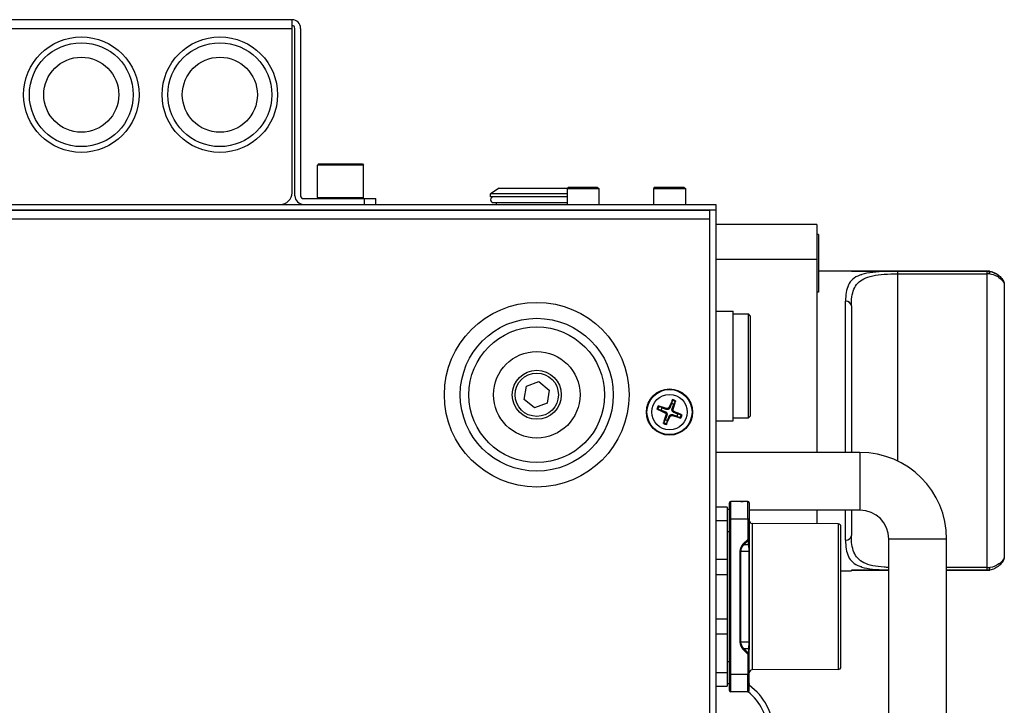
# Model space of a CAD drawing. Header units: millimetres. Extents: x 0 to 2376, y 0 to 1680.
# Tile 8 of 56: x 798 to 969, y 365 to 484. Entities that reach past the tile are written whole.
import ezdxf

# ---------------------------------------------------------------- set-up
doc = ezdxf.new("R2010")
doc.units = ezdxf.units.MM
doc.header["$LTSCALE"] = 0.2

# ---------------------------------------------------------------- blocks, each defined once
blk = doc.blocks.new('A$Cc0463c45')
for p, q in [((60.5, 13), (-218.5, 13)), ((60.5, -17), (60.5, 13)), ((-218.5, 11.5), (60.5, 11.5)), ((61, -17.5), (61, 11.5)), ((62, 11.5), (62, -17.5)), ((65.1, -12), (64.9, -12.2)), ((72.9, -12.2), (64.9, -12.2)), ((64.9, -17.8), (64.9, -12.2)), ((65.1, -12), (72.7, -12)), ((72.7, -12), (72.9, -12.2)), ((72.9, -17.8), (72.9, -12.2)), ((96.4, -16.2), (94.9, -17.2)), ((96.4, -16.2), (108.22, -16.2)), ((108.42, -16), (108.15, -16.28)), ((108.15, -16.28), (113.65, -16.28)), ((108.15, -16.28), (108.15, -19)), ((108.42, -16), (113.38, -16)), ((113.38, -16), (113.65, -16.28)), ((113.65, -16.28), (113.65, -19)), ((123.42, -16), (123.15, -16.28)), ((123.15, -16.28), (128.65, -16.28)), ((123.15, -16.28), (123.15, -19)), ((123.42, -16), (128.38, -16)), ((128.38, -16), (128.65, -16.28)), ((128.65, -16.28), (128.65, -19)), ((62.5, -18), (75, -18)), ((64.9, -17.8), (72.9, -17.8)), ((65.1, -18), (64.9, -17.8)), ((72.7, -18), (72.9, -17.8)), ((73, -18), (73, -19)), ((75, -19), (75, -18)), ((108.15, -17.2), (94.9, -17.2)), ((94.9, -17.7), (94.9, -17.2)), ((108.15, -17.7), (94.9, -17.7)), ((95.4, -18.7), (108.15, -18.7)), ((95.9, -19), (95.9, -18.7)), ((-266.1, -19), (133.9, -19)), ((133.9, -20), (-266.1, -20)), ((132.9, -20.09), (-265.1, -20.09)), ((132.9, -217.5), (132.9, -20)), ((133.9, -19), (133.9, -217.5)), ((-265.1, -21.5), (132.9, -21.5)), ((151.4, -22.5), (133.9, -22.5)), ((151.4, -22.5), (151.4, -62)), ((151.7, -24.25), (151.4, -24.25)), ((151.7, -24.25), (151.7, -34.25)), ((133.9, -28.5), (151.4, -28.5)), ((151.7, -30.5), (157.4, -30.5)), ((157.4, -30.5), (157.4, -30.6)), ((157.4, -30.6), (181.23, -30.6)), ((181.23, -30.6), (157.4, -30.6)), ((180.9, -30.61), (165.4, -30.61)), ((165.4, -30.61), (165.4, -63.48)), ((180.9, -30.61), (180.9, -82.39)), ((181.23, -30.6), (181.23, -30.6)), ((159.18, -31.16), (159.19, -31.16)), ((162.61, -31.16), (162.61, -31.16)), ((165.4, -31.04), (180.9, -31.04)), ((183.9, -32.89), (183.9, -80.11)), ((151.7, -34.25), (151.4, -34.25)), ((156.4, -62), (156.4, -35.79)), ((133.9, -37.5), (136.9, -37.5)), ((136.9, -56.5), (136.9, -37.5)), ((157.4, -36.59), (157.4, -62)), ((136.9, -38), (139.6, -38)), ((139.6, -56), (139.6, -38)), ((139.9, -38.3), (139.6, -38)), ((139.9, -38.3), (139.9, -55.7)), ((100.74, -52.81), (101.12, -50.53)), ((101.12, -50.53), (103.28, -49.72)), ((103.28, -49.72), (105.06, -51.19)), ((102.52, -54.28), (100.74, -52.81)), ((105.06, -51.19), (104.68, -53.47)), ((104.68, -53.47), (102.52, -54.28)), ((125.39, -54.38), (125.33, -54.55)), ((125.79, -54.2), (125.95, -54.27)), ((126.52, -54.49), (126.35, -54.43)), ((125.1, -55.11), (125.17, -54.95)), ((125.28, -55.51), (125.45, -55.57)), ((126.01, -55.8), (125.85, -55.73)), ((126.41, -55.62), (126.47, -55.45)), ((126.7, -54.89), (126.63, -55.05)), ((136.9, -56), (139.6, -56)), ((139.9, -55.7), (139.6, -56)), ((133.9, -56.5), (136.9, -56.5)), ((158.9, -62), (133.9, -62)), ((158.9, -62), (158.9, -72)), ((135.9, -71.5), (133.9, -71.5)), ((135.9, -71.5), (135.9, -102.5)), ((136.55, -103.5), (136.55, -70.5)), ((139.45, -70.5), (136.55, -70.5)), ((139.45, -73.5), (139.45, -70.5)), ((139.7, -70.75), (139.7, -77.83)), ((136.3, -71.9), (135.9, -71.9)), ((158.9, -72), (139.7, -72)), ((151.4, -72), (151.4, -74.36)), ((156.4, -77.21), (156.4, -72)), ((157.4, -72), (157.4, -76.41)), ((133.9, -73.8), (135.9, -73.8)), ((136.3, -100.5), (136.3, -73.5)), ((136.55, -73.5), (136.3, -73.5)), ((136.55, -73.5), (139.45, -73.5)), ((139.45, -73.5), (139.45, -77.06)), ((139.45, -73.5), (139.7, -73.5)), ((140.2, -74.3), (140.2, -99.7)), ((155.1, -74.38), (140.2, -74.3)), ((155.1, -74.38), (155.1, -99.62)), ((155.6, -99.12), (155.6, -74.88)), ((135.9, -75.69), (136.3, -75.69)), ((139.45, -77.06), (138.68, -77.83)), ((138.82, -77.97), (139.59, -77.2)), ((138.82, -77.97), (139.59, -77.97)), ((139.45, -77.06), (139.59, -77.2)), ((139.45, -77.06), (139.7, -77.06)), ((139.59, -77.97), (139.59, -77.2)), ((139.61, -78.25), (139.61, -78.25)), ((173.9, -77), (163.9, -77)), ((163.9, -177), (163.9, -77)), ((173.9, -177), (173.9, -77)), ((138.1, -79.12), (138.1, -94.88)), ((138.27, -94.88), (138.27, -79.12)), ((138.27, -79.12), (139.63, -79.12)), ((139.63, -79.12), (139.63, -94.88)), ((139.7, -79.12), (139.7, -94.88)), ((133.9, -80.5), (135.9, -80.5)), ((159.19, -81.84), (159.18, -81.84)), ((133.9, -83.15), (135.9, -83.15)), ((155.6, -82.5), (157.4, -82.5)), ((163.9, -82.39), (157.4, -82.39)), ((157.4, -82.39), (157.4, -82.5)), ((157.4, -82.4), (163.9, -82.4)), ((180.9, -81.96), (173.9, -81.96)), ((173.9, -82.39), (180.9, -82.39)), ((181.23, -82.39), (173.9, -82.39)), ((173.9, -82.4), (181.23, -82.4)), ((181.23, -82.4), (181.23, -82.39)), ((133.9, -90.85), (135.9, -90.85)), ((135.9, -93.5), (133.9, -93.5)), ((139.63, -94.88), (138.27, -94.88)), ((138.68, -96.17), (139.45, -96.94)), ((139.59, -96.8), (138.82, -96.03)), ((139.59, -96.03), (138.82, -96.03)), ((139.45, -96.94), (139.59, -96.8)), ((139.45, -96.94), (139.45, -100.5)), ((139.7, -96.94), (139.45, -96.94)), ((139.59, -96.03), (139.59, -96.8)), ((139.61, -95.75), (139.61, -95.75)), ((139.7, -103.25), (139.7, -96.17)), ((136.3, -98.31), (135.9, -98.31)), ((135.9, -100.2), (133.9, -100.2)), ((136.55, -100.5), (136.3, -100.5)), ((139.45, -100.5), (136.55, -100.5)), ((139.45, -103.5), (139.45, -100.5)), ((139.7, -100.5), (139.45, -100.5)), ((155.1, -99.62), (140.2, -99.7)), ((136.3, -102.1), (135.9, -102.1)), ((133.9, -102.5), (135.9, -102.5)), ((139.45, -103.5), (136.55, -103.5))]:
    blk.add_line(p, q)
for centre, radius in [((24, 0), 10), ((24, 0), 9), ((48, 0), 10), ((48, 0), 9), ((24, 0), 6.5), ((48, 0), 6.5), ((102.9, -52), 16), ((102.9, -52), 13.25), ((102.9, -52), 11.76), ((102.9, -52), 7.5), ((102.9, -52), 4.25), ((102.9, -52), 3.75), ((125.9, -55), 4), ((125.9, -55), 3.91), ((125.9, -55), 3.07)]:
    blk.add_circle(centre, radius)
for centre, radius, start, end in [((60.5, 11.5), 1.5, 0, 90), ((60.5, 11.5), 0.5, 0, 90), ((58.5, -17), 2, 270, 0), ((62.5, -17.5), 1.5, 180, 270), ((62.5, -17.5), 0.5, 180, 270), ((95.4, -18.2), 0.5, 90, 270), ((181.23, -31.6), 1, 80.3, 90), ((125.9, -55), 2.23, 61.5284, 76.0016), ((125.9, -55), 2.23, 151.5284, 166.0016), ((125.9, -55), 2.07, 150.9141, 166.616), ((125.9, -55), 1.5, 150.6547, 166.8753), ((125.9, -55), 1.5, 60.6547, 76.8753), ((125.9, -55), 2.07, 60.9141, 76.616), ((125.9, -55), 1.5, 330.6547, 346.8753), ((125.9, -55), 2.07, 330.9141, 346.616), ((125.9, -55), 2.23, 331.5284, 346.0016), ((125.9, -55), 2.23, 241.5284, 256.0016), ((125.9, -55), 2.07, 240.9141, 256.616), ((125.9, -55), 1.5, 240.6547, 256.8753), ((158.9, -77), 15, 0, 90), ((136.55, -70.75), 0.25, 90, 180), ((139.45, -70.75), 0.25, 0, 89.9999), ((158.9, -77), 5, 0, 90), ((140.2, -73.8), 0.5, 180, 269.7), ((155.1, -74.88), 0.5, 0.002, 89.7), ((181.23, -81.4), 1, 270, 279.7), ((139.45, -96.95), 0.25, 0, 0.183), ((140.2, -100.2), 0.5, 90.3, 180), ((155.1, -99.12), 0.5, 270.3, 359.9981), ((136.55, -103.25), 0.25, 180, 270), ((139.45, -103.25), 0.25, 270, 359.9999), ((133.9, -110.5), 9, 0, 51.2173), ((133.9, -110.5), 10, 0, 54.547)]:
    blk.add_arc(centre, radius, start, end)
for centre, major_axis, ratio, start_param, end_param in [((180.99, -30.5), (1.35, 0.01), 0.081798, 4.642034, 4.88607), ((181.23, -31.6), (-0.019, 1), 0.209752, 5.301148, 6.191232), ((181.23, -31.6), (0.168, 0.986), 0.082367, 5.328897, 6.283186), ((181.04, -31.18), (2.02, -0.01), 0.067988, 1.396016, 1.640054), ((181.23, -31.6), (-0.168, -0.986), 0.082367, 3.708295, 3.710109), ((156.4, -36.59), (1, 0), 0.796449, 0, 1.570796), ((126.03, -55.06), (-2.66, -5.93), 0.087156, 4.368276, 4.60726), ((125.96, -54.87), (5.93, -2.66), 0.087156, 4.368276, 4.60726), ((125.86, -55.13), (-6.17, 2.04), 0.087156, 4.817518, 5.056502), ((125.77, -54.96), (2.04, 6.17), 0.087156, 4.817518, 5.056502), ((126.03, -55.04), (-2.04, -6.17), 0.087156, 4.817518, 5.056502), ((125.77, -54.94), (2.66, 5.93), 0.087156, 4.368276, 4.60726), ((125.94, -54.87), (6.17, -2.04), 0.087156, 4.817518, 5.056502), ((125.84, -55.13), (-5.93, 2.66), 0.087156, 4.368276, 4.60726), ((156.4, -76.41), (1, 0), 0.796449, 4.712389, 6.283185), ((138.68, -77.83), (-0.177, 0.177), 0.00001, 1.571412, 2.527375), ((139.45, -77.06), (0.25, 0), 0.707107, 5.327865, 6.283183), ((139.45, -77.83), (0.25, 0), 0.707102, 5.327878, 6.28321), ((139.45, -79.12), (0.25, 0), 0.000605, 5.497951, 6.283183), ((181.04, -81.82), (2.02, 0.01), 0.067988, 4.643131, 4.88717), ((180.99, -82.5), (1.35, -0.01), 0.081798, 1.397115, 1.641151), ((181.23, -81.4), (-0.019, -1), 0.209752, 0.091953, 0.982037), ((181.23, -81.4), (0.168, -0.986), 0.082367, 5.714669, 5.716483), ((181.23, -81.4), (0.168, -0.986), 0.082367, 6.283185, 7.237474), ((138.68, -96.17), (-0.177, -0.177), 0.00001, 3.75579, 4.71176), ((139.45, -96.17), (0.25, 0), 0.707102, 6.283157, 7.238491), ((139.45, -96.94), (0.25, 0), 0.707107, 0, 0.955325)]:
    blk.add_ellipse(centre, major_axis=major_axis, ratio=ratio, start_param=start_param, end_param=end_param)
for points, knots in [([(165.4, -30.61), (164.52, -30.61), (162.77, -30.64), (159.72, -30.87), (157.81, -31.59), (156.6, -33.26), (156.4, -34.69), (156.4, -35.79)], [0, 0, 0, 0, 0.263869, 0.527738, 1.055475, 1.319344, 1.847082, 1.847082, 1.847082, 1.847082]), ([(181.4, -30.62), (181.69, -30.67), (181.98, -30.76), (182.52, -31.02), (182.78, -31.19), (183.22, -31.56), (183.42, -31.77), (183.64, -32.09), (183.7, -32.19), (183.79, -32.38), (183.83, -32.47), (183.88, -32.67), (183.9, -32.78), (183.9, -32.89)], [0.0001989, 0.0001989, 0.0001989, 0.0001989, 0.0902436, 0.0902436, 0.1827876, 0.1827876, 0.2793808, 0.2793808, 0.3247903, 0.3247903, 0.3605152, 0.3605152, 0.3977615, 0.3977615, 0.3977615, 0.3977615]), ([(181.4, -30.62), (181.7, -30.67), (182, -30.77), (182.55, -31.04), (182.8, -31.21), (183.24, -31.58), (183.43, -31.79), (183.65, -32.1), (183.71, -32.21), (183.8, -32.4), (183.84, -32.49), (183.88, -32.68), (183.9, -32.78), (183.9, -32.89)], [0.0001989, 0.0001989, 0.0001989, 0.0001989, 0.0935475, 0.0935475, 0.1865726, 0.1865726, 0.2811753, 0.2811753, 0.327905, 0.327905, 0.3622191, 0.3622191, 0.3978541, 0.3978541, 0.3978541, 0.3978541]), ([(157.4, -36.59), (157.4, -35.49), (157.58, -34.04), (158.65, -32.27), (160.35, -31.42), (163.06, -31.09), (164.62, -31.04), (165.4, -31.04)], [-1.847082, -1.847082, -1.847082, -1.847082, -1.319344, -1.055475, -0.527738, -0.263869, 0, 0, 0, 0]), ([(181.39, -31.04), (181.79, -31.1), (182.55, -31.36), (183.58, -32.09), (183.9, -32.66), (183.9, -32.89)], [-0.2852788, -0.2852788, -0.2852788, -0.2852788, -0.2037706, -0.1222624, 0, 0, 0, 0]), ([(126.38, -52.98), (126.38, -52.98), (126.38, -52.97), (126.39, -52.95), (126.4, -52.94), (126.41, -52.91), (126.41, -52.89), (126.43, -52.87), (126.43, -52.85), (126.44, -52.84)], [0.04272856, 0.04272856, 0.04272856, 0.04272856, 0.04646968, 0.04646968, 0.05110891, 0.05110891, 0.05581606, 0.05581606, 0.05997867, 0.05997867, 0.05997867, 0.05997867]), ([(123.88, -54.52), (123.88, -54.52), (123.87, -54.52), (123.85, -54.51), (123.84, -54.5), (123.81, -54.49), (123.79, -54.49), (123.77, -54.47), (123.75, -54.47), (123.74, -54.46)], [0.04272856, 0.04272856, 0.04272856, 0.04272856, 0.04646968, 0.04646968, 0.0511089, 0.0511089, 0.05581605, 0.05581605, 0.05997866, 0.05997866, 0.05997866, 0.05997866]), ([(123.94, -53.94), (123.96, -53.94), (123.97, -53.95), (124, -53.96), (124.02, -53.96), (124.04, -53.97), (124.06, -53.98), (124.08, -53.99), (124.08, -53.99), (124.09, -53.99)], [0.01456007, 0.01456007, 0.01456007, 0.01456007, 0.01872268, 0.01872268, 0.02342983, 0.02342983, 0.02806906, 0.02806906, 0.03181018, 0.03181018, 0.03181018, 0.03181018]), ([(125.95, -54.27), (125.93, -54.32), (125.91, -54.36), (125.86, -54.42), (125.84, -54.45), (125.77, -54.5), (125.73, -54.52), (125.66, -54.56), (125.62, -54.57), (125.54, -54.58), (125.5, -54.58), (125.42, -54.57), (125.37, -54.56), (125.33, -54.55)], [-0.09047595, -0.09047595, -0.09047595, -0.09047595, -0.07674426, -0.07674426, -0.0647331, -0.0647331, -0.05272193, -0.05272193, -0.04071077, -0.04071077, -0.0286996, -0.0286996, -0.01496792, -0.01496792, -0.01496792, -0.01496792]), ([(125.79, -54.2), (125.78, -54.24), (125.75, -54.28), (125.69, -54.34), (125.65, -54.36), (125.57, -54.39), (125.52, -54.4), (125.45, -54.4), (125.42, -54.39), (125.39, -54.38)], [-0.20360088, -0.20360088, -0.20360088, -0.20360088, -0.1911011, -0.1911011, -0.17860132, -0.17860132, -0.16607721, -0.16607721, -0.15692427, -0.15692427, -0.15692427, -0.15692427]), ([(126.63, -55.05), (126.58, -55.03), (126.54, -55.01), (126.48, -54.96), (126.45, -54.94), (126.4, -54.87), (126.38, -54.83), (126.34, -54.76), (126.33, -54.72), (126.32, -54.64), (126.32, -54.6), (126.33, -54.52), (126.34, -54.47), (126.35, -54.43)], [-0.09047595, -0.09047595, -0.09047595, -0.09047595, -0.07674426, -0.07674426, -0.0647331, -0.0647331, -0.05272193, -0.05272193, -0.04071077, -0.04071077, -0.0286996, -0.0286996, -0.01496792, -0.01496792, -0.01496792, -0.01496792]), ([(126.7, -54.89), (126.66, -54.88), (126.62, -54.85), (126.56, -54.79), (126.54, -54.75), (126.51, -54.67), (126.5, -54.62), (126.5, -54.55), (126.51, -54.52), (126.52, -54.49)], [-0.20360088, -0.20360088, -0.20360088, -0.20360088, -0.1911011, -0.1911011, -0.17860132, -0.17860132, -0.16607721, -0.16607721, -0.15692427, -0.15692427, -0.15692427, -0.15692427]), ([(126.96, -53.04), (126.96, -53.06), (126.95, -53.07), (126.94, -53.1), (126.94, -53.12), (126.93, -53.14), (126.92, -53.16), (126.91, -53.18), (126.91, -53.18), (126.91, -53.19)], [0.01456007, 0.01456007, 0.01456007, 0.01456007, 0.01872268, 0.01872268, 0.02342983, 0.02342983, 0.02806906, 0.02806906, 0.03181018, 0.03181018, 0.03181018, 0.03181018]), ([(125.1, -55.11), (125.14, -55.12), (125.18, -55.15), (125.24, -55.21), (125.26, -55.25), (125.29, -55.33), (125.3, -55.38), (125.3, -55.45), (125.29, -55.48), (125.28, -55.51)], [-0.20360088, -0.20360088, -0.20360088, -0.20360088, -0.1911011, -0.1911011, -0.17860132, -0.17860132, -0.16607721, -0.16607721, -0.15692427, -0.15692427, -0.15692427, -0.15692427]), ([(125.17, -54.95), (125.22, -54.97), (125.26, -54.99), (125.32, -55.04), (125.35, -55.06), (125.4, -55.13), (125.42, -55.17), (125.46, -55.24), (125.47, -55.28), (125.48, -55.36), (125.48, -55.4), (125.47, -55.48), (125.46, -55.53), (125.45, -55.57)], [-0.09047595, -0.09047595, -0.09047595, -0.09047595, -0.07674426, -0.07674426, -0.0647331, -0.0647331, -0.05272193, -0.05272193, -0.04071077, -0.04071077, -0.0286996, -0.0286996, -0.01496792, -0.01496792, -0.01496792, -0.01496792]), ([(125.85, -55.73), (125.87, -55.68), (125.89, -55.64), (125.94, -55.58), (125.96, -55.55), (126.03, -55.5), (126.07, -55.48), (126.14, -55.44), (126.18, -55.43), (126.26, -55.42), (126.3, -55.42), (126.38, -55.43), (126.43, -55.44), (126.47, -55.45)], [-0.09047595, -0.09047595, -0.09047595, -0.09047595, -0.07674426, -0.07674426, -0.0647331, -0.0647331, -0.05272193, -0.05272193, -0.04071077, -0.04071077, -0.0286996, -0.0286996, -0.01496792, -0.01496792, -0.01496792, -0.01496792]), ([(126.01, -55.8), (126.02, -55.76), (126.05, -55.72), (126.11, -55.66), (126.15, -55.64), (126.23, -55.61), (126.28, -55.6), (126.35, -55.6), (126.38, -55.61), (126.41, -55.62)], [-0.20360088, -0.20360088, -0.20360088, -0.20360088, -0.1911011, -0.1911011, -0.17860132, -0.17860132, -0.16607721, -0.16607721, -0.15692427, -0.15692427, -0.15692427, -0.15692427]), ([(127.86, -56.06), (127.84, -56.06), (127.83, -56.05), (127.8, -56.04), (127.78, -56.04), (127.76, -56.03), (127.74, -56.02), (127.72, -56.01), (127.72, -56.01), (127.71, -56.01)], [0.01456007, 0.01456007, 0.01456007, 0.01456007, 0.01872268, 0.01872268, 0.02342983, 0.02342983, 0.02806906, 0.02806906, 0.03181018, 0.03181018, 0.03181018, 0.03181018]), ([(127.92, -55.48), (127.92, -55.48), (127.93, -55.48), (127.95, -55.49), (127.96, -55.5), (127.99, -55.51), (128.01, -55.51), (128.03, -55.53), (128.05, -55.53), (128.06, -55.54)], [0.04272856, 0.04272856, 0.04272856, 0.04272856, 0.04646968, 0.04646968, 0.0511089, 0.0511089, 0.05581605, 0.05581605, 0.05997866, 0.05997866, 0.05997866, 0.05997866]), ([(124.84, -56.96), (124.84, -56.94), (124.85, -56.93), (124.86, -56.9), (124.86, -56.88), (124.87, -56.86), (124.88, -56.84), (124.89, -56.82), (124.89, -56.82), (124.89, -56.81)], [0.01456007, 0.01456007, 0.01456007, 0.01456007, 0.01872268, 0.01872268, 0.02342983, 0.02342983, 0.02806906, 0.02806906, 0.03181018, 0.03181018, 0.03181018, 0.03181018]), ([(125.42, -57.02), (125.42, -57.02), (125.42, -57.03), (125.41, -57.05), (125.4, -57.06), (125.39, -57.09), (125.39, -57.11), (125.37, -57.13), (125.37, -57.15), (125.36, -57.16)], [0.04272856, 0.04272856, 0.04272856, 0.04272856, 0.04646968, 0.04646968, 0.0511089, 0.0511089, 0.05581605, 0.05581605, 0.05997866, 0.05997866, 0.05997866, 0.05997866]), ([(136.3, -73.5), (136.3, -73.43), (136.3, -73.37), (136.3, -73.23), (136.3, -73.17), (136.3, -73.04), (136.3, -72.97), (136.3, -72.84), (136.3, -72.78), (136.3, -72.65), (136.3, -72.59), (136.3, -72.5), (136.3, -72.48), (136.3, -72.39), (136.3, -72.32), (136.3, -72.18), (136.3, -72.11), (136.3, -71.98), (136.3, -71.92), (136.3, -71.8), (136.3, -71.74), (136.3, -71.64), (136.3, -71.6), (136.3, -71.5), (136.3, -71.45), (136.3, -71.35), (136.3, -71.3), (136.3, -71.21), (136.3, -71.17), (136.3, -71.09), (136.3, -71.06), (136.3, -71), (136.3, -70.98), (136.3, -70.93), (136.3, -70.91), (136.3, -70.86), (136.3, -70.85), (136.3, -70.81), (136.3, -70.8), (136.3, -70.78), (136.3, -70.77), (136.3, -70.76), (136.3, -70.75), (136.3, -70.75), (136.3, -70.75), (136.3, -70.75)], [0, 0, 0, 0, 0.04698, 0.04698, 0.094257, 0.094257, 0.141458, 0.141458, 0.188321, 0.188321, 0.234394, 0.234394, 0.25, 0.25, 0.302973, 0.302973, 0.356237, 0.356237, 0.409193, 0.409193, 0.461128, 0.461128, 0.5, 0.5, 0.551424, 0.551424, 0.604122, 0.604122, 0.657152, 0.657152, 0.710096, 0.710096, 0.75, 0.75, 0.795873, 0.795873, 0.842381, 0.842381, 0.889403, 0.889403, 0.936436, 0.936436, 0.983117, 0.983117, 1, 1, 1, 1]), ([(138.23, -70.5), (138.31, -70.5), (138.42, -70.5), (138.59, -70.5), (138.64, -70.5), (138.68, -70.5)], [0, 0, 0, 0, 0.05974519, 0.05974519, 0.07876115, 0.07876115, 0.07876115, 0.07876115]), ([(138.25, -70.5), (138.33, -70.5), (138.44, -70.5), (138.61, -70.5), (138.64, -70.5), (138.68, -70.5)], [0, 0, 0, 0, 0.06024777, 0.06024777, 0.07564089, 0.07564089, 0.07564089, 0.07564089]), ([(163.9, -81.93), (163.63, -81.92), (162.62, -81.86), (160.35, -81.58), (158.65, -80.73), (157.58, -78.96), (157.4, -77.51), (157.4, -76.41)], [-1.676572, -1.676572, -1.676572, -1.676572, -1.58324, -1.319367, -0.79162, -0.527747, 0, 0, 0, 0]), ([(138.68, -77.83), (138.68, -77.83), (138.68, -77.83), (138.68, -77.83), (138.68, -77.83), (138.67, -77.84), (138.67, -77.84), (138.67, -77.85), (138.66, -77.85), (138.66, -77.86), (138.65, -77.87), (138.64, -77.88), (138.63, -77.89), (138.6, -77.93), (138.58, -77.95), (138.55, -77.98), (138.52, -78.03), (138.49, -78.07), (138.46, -78.11), (138.45, -78.13), (138.43, -78.15), (138.42, -78.17), (138.41, -78.19), (138.39, -78.21), (138.38, -78.23), (138.37, -78.26), (138.35, -78.28), (138.34, -78.31), (138.33, -78.33), (138.31, -78.36), (138.3, -78.39), (138.29, -78.4), (138.29, -78.41), (138.28, -78.42), (138.27, -78.45), (138.26, -78.47), (138.25, -78.49), (138.23, -78.55), (138.21, -78.6), (138.19, -78.67), (138.18, -78.7), (138.17, -78.73), (138.16, -78.77), (138.15, -78.81), (138.14, -78.84), (138.13, -78.88), (138.13, -78.89), (138.13, -78.9), (138.13, -78.91), (138.12, -78.93), (138.12, -78.96), (138.12, -78.98), (138.11, -79), (138.11, -79.02), (138.11, -79.03), (138.11, -79.05), (138.11, -79.06), (138.1, -79.07), (138.1, -79.09), (138.1, -79.09), (138.1, -79.1), (138.1, -79.11), (138.1, -79.12), (138.1, -79.12), (138.1, -79.12), (138.1, -79.12), (138.1, -79.12)], [0, 0, 0, 0, 0.013605, 0.013605, 0.013605, 0.028563, 0.028563, 0.028563, 0.040816, 0.040816, 0.040816, 0.06947, 0.06947, 0.06947, 0.142857, 0.142857, 0.142857, 0.25, 0.25, 0.25, 0.3125, 0.3125, 0.3125, 0.369247, 0.369247, 0.369247, 0.424456, 0.424456, 0.424456, 0.477523, 0.477523, 0.477523, 0.5, 0.5, 0.5, 0.547344, 0.547344, 0.547344, 0.67798, 0.67798, 0.67798, 0.75, 0.75, 0.75, 0.830468, 0.830468, 0.830468, 0.85, 0.85, 0.85, 0.877584, 0.877584, 0.877584, 0.904937, 0.904937, 0.904937, 0.931699, 0.931699, 0.931699, 0.958147, 0.958147, 0.958147, 0.984263, 0.984263, 0.984263, 1, 1, 1, 1]), ([(138.27, -79.12), (138.27, -79.09), (138.27, -79.06), (138.28, -78.98), (138.29, -78.93), (138.3, -78.83), (138.32, -78.78), (138.33, -78.73), (138.34, -78.72), (138.35, -78.66), (138.37, -78.62), (138.39, -78.56), (138.4, -78.56), (138.41, -78.54), (138.41, -78.53), (138.42, -78.52), (138.42, -78.51), (138.43, -78.5), (138.43, -78.49), (138.43, -78.48), (138.44, -78.48), (138.44, -78.47), (138.45, -78.45), (138.46, -78.43), (138.47, -78.41), (138.49, -78.38), (138.51, -78.35), (138.53, -78.31), (138.55, -78.29), (138.58, -78.25), (138.59, -78.24), (138.6, -78.22), (138.6, -78.22), (138.62, -78.2), (138.63, -78.18), (138.65, -78.16), (138.65, -78.16), (138.67, -78.13), (138.68, -78.11), (138.71, -78.08), (138.73, -78.07), (138.75, -78.04), (138.76, -78.03), (138.78, -78.01), (138.79, -78), (138.81, -77.99), (138.81, -77.98), (138.82, -77.97), (138.82, -77.97), (138.82, -77.97)], [0, 0, 0, 0, 0.0685203, 0.0685203, 0.1859899, 0.1859899, 0.3038677, 0.3038677, 0.3215815, 0.3215815, 0.4383901, 0.4383901, 0.4547357, 0.4547357, 0.4790161, 0.4790161, 0.5, 0.5, 0.5261596, 0.5261596, 0.5428632, 0.5428632, 0.5865056, 0.5865056, 0.6318884, 0.6318884, 0.6782992, 0.6782992, 0.7251596, 0.7251596, 0.7460248, 0.7460248, 0.75, 0.75, 0.7790291, 0.7790291, 0.7854374, 0.7854374, 0.8216664, 0.8216664, 0.8595472, 0.8595472, 0.8917498, 0.8917498, 0.9314331, 0.9314331, 0.9718842, 0.9718842, 0.9999942, 0.9999942, 0.9999942, 0.9999942]), ([(139.59, -77.97), (139.59, -77.97), (139.59, -77.97), (139.6, -77.98), (139.6, -77.99), (139.6, -78.01), (139.6, -78.01), (139.6, -78.03), (139.6, -78.05), (139.6, -78.08), (139.6, -78.09), (139.6, -78.12), (139.6, -78.14), (139.61, -78.18), (139.61, -78.2), (139.61, -78.22), (139.61, -78.25), (139.61, -78.28), (139.61, -78.34), (139.61, -78.36), (139.61, -78.42), (139.61, -78.44), (139.62, -78.47), (139.62, -78.49), (139.62, -78.5), (139.62, -78.51), (139.62, -78.53), (139.62, -78.64), (139.62, -78.74), (139.63, -78.94), (139.63, -79.03), (139.63, -79.12), (139.63, -79.12), (139.63, -79.12), (139.63, -79.12), (139.63, -79.12)], [0.0000036, 0.0000036, 0.0000036, 0.0000036, 0.0400054, 0.0400054, 0.0792745, 0.0792745, 0.1126762, 0.1126762, 0.1499133, 0.1499133, 0.1861223, 0.1861223, 0.2206184, 0.2206184, 0.25, 0.25, 0.25, 0.318893, 0.318893, 0.3897346, 0.3897346, 0.4596811, 0.4596811, 0.5, 0.5, 0.5, 0.5432707, 0.5432707, 0.7849062, 0.7849062, 0.9948112, 0.9948112, 0.9999123, 0.9999123, 1, 1, 1, 1]), ([(139.7, -77.83), (139.7, -77.83), (139.7, -77.83), (139.7, -77.84), (139.7, -77.84), (139.7, -77.86), (139.7, -77.86), (139.7, -77.86)], [-0.99999974, -0.99999974, -0.99999974, -0.99999974, -0.96265626, -0.96265626, -0.92568137, -0.92568137, -0.91126554, -0.91126554, -0.91126554, -0.91126554]), ([(139.7, -78.46), (139.7, -78.47), (139.7, -78.47), (139.7, -78.52), (139.7, -78.56), (139.7, -78.64), (139.7, -78.69), (139.7, -78.77), (139.7, -78.81), (139.7, -78.9), (139.7, -78.94), (139.7, -79.03), (139.7, -79.07), (139.7, -79.11)], [-0.4744777, -0.4744777, -0.4744777, -0.4744777, -0.4643918, -0.4643918, -0.3816137, -0.3816137, -0.2958178, -0.2958178, -0.2048952, -0.2048952, -0.110498, -0.110498, -0.0108269, -0.0108269, -0.0108269, -0.0108269]), ([(156.4, -77.21), (156.4, -78.31), (156.6, -79.74), (157.81, -81.41), (159.72, -82.13), (162.33, -82.33), (163.53, -82.37), (163.9, -82.38)], [0, 0, 0, 0, 0.527747, 0.79162, 1.319367, 1.58324, 1.695838, 1.695838, 1.695838, 1.695838]), ([(138.27, -79.12), (138.27, -79.12), (138.26, -79.12), (138.24, -79.12), (138.23, -79.12), (138.21, -79.12), (138.2, -79.12), (138.17, -79.12), (138.16, -79.12), (138.14, -79.12), (138.13, -79.12), (138.11, -79.12), (138.1, -79.12), (138.1, -79.12)], [-1, -1, -1, -1, -0.8162409, -0.8162409, -0.63487, -0.63487, -0.4549158, -0.4549158, -0.2753158, -0.2753158, -0.0945141, -0.0945141, 0, 0, 0, 0]), ([(183.9, -80.11), (183.9, -80.26), (183.74, -80.67), (182.91, -81.46), (181.99, -81.87), (181.39, -81.96)], [-0.2852788, -0.2852788, -0.2852788, -0.2852788, -0.2037706, -0.1222624, 0, 0, 0, 0]), ([(183.9, -80.11), (183.9, -80.24), (183.88, -80.36), (183.81, -80.59), (183.76, -80.7), (183.6, -80.99), (183.47, -81.16), (183.13, -81.52), (182.89, -81.72), (182.38, -82.06), (182.1, -82.19), (181.67, -82.33), (181.53, -82.36), (181.4, -82.38)], [0, 0, 0, 0, 0.0419857, 0.0419857, 0.0886859, 0.0886859, 0.1652163, 0.1652163, 0.2624374, 0.2624374, 0.3561837, 0.3561837, 0.3977415, 0.3977415, 0.3977415, 0.3977415]), ([(138.1, -94.88), (138.1, -94.88), (138.1, -94.88), (138.1, -94.89), (138.1, -94.89), (138.1, -94.9), (138.1, -94.91), (138.1, -94.92), (138.1, -94.93), (138.11, -94.94), (138.11, -94.95), (138.11, -94.97), (138.11, -94.99), (138.11, -95.01), (138.12, -95.03), (138.12, -95.05), (138.12, -95.06), (138.12, -95.07), (138.12, -95.08), (138.13, -95.1), (138.13, -95.13), (138.14, -95.16), (138.14, -95.18), (138.15, -95.21), (138.16, -95.23), (138.17, -95.29), (138.19, -95.34), (138.2, -95.39), (138.22, -95.43), (138.24, -95.47), (138.25, -95.51), (138.26, -95.53), (138.27, -95.55), (138.28, -95.57), (138.3, -95.62), (138.32, -95.67), (138.35, -95.71), (138.37, -95.76), (138.4, -95.8), (138.43, -95.84), (138.44, -95.86), (138.45, -95.87), (138.46, -95.89), (138.48, -95.91), (138.49, -95.94), (138.51, -95.96), (138.53, -95.98), (138.54, -96), (138.56, -96.02), (138.57, -96.04), (138.58, -96.06), (138.6, -96.07), (138.61, -96.09), (138.62, -96.1), (138.63, -96.11), (138.64, -96.13), (138.65, -96.14), (138.66, -96.14), (138.67, -96.15), (138.67, -96.16), (138.67, -96.17), (138.68, -96.17), (138.68, -96.17), (138.68, -96.17)], [0, 0, 0, 0, 0.0255194, 0.0255194, 0.0255194, 0.0512502, 0.0512502, 0.0512502, 0.0774778, 0.0774778, 0.0774778, 0.1040267, 0.1040267, 0.1040267, 0.130932, 0.130932, 0.130932, 0.1428571, 0.1428571, 0.1428571, 0.1990935, 0.1990935, 0.1990935, 0.25, 0.25, 0.25, 0.363385, 0.363385, 0.363385, 0.4554849, 0.4554849, 0.4554849, 0.5, 0.5, 0.5, 0.6100531, 0.6100531, 0.6100531, 0.7137846, 0.7137846, 0.7137846, 0.75, 0.75, 0.75, 0.7829223, 0.7829223, 0.7829223, 0.8169568, 0.8169568, 0.8169568, 0.8521054, 0.8521054, 0.8521054, 0.889079, 0.889079, 0.889079, 0.9264027, 0.9264027, 0.9264027, 0.964306, 0.964306, 0.964306, 1, 1, 1, 1]), ([(138.27, -94.88), (138.27, -94.88), (138.26, -94.88), (138.24, -94.88), (138.23, -94.88), (138.21, -94.88), (138.2, -94.88), (138.17, -94.88), (138.16, -94.88), (138.14, -94.88), (138.13, -94.88), (138.11, -94.88), (138.1, -94.88), (138.1, -94.88)], [0, 0, 0, 0, 0.1837371, 0.1837371, 0.3650865, 0.3650865, 0.5450196, 0.5450196, 0.7245988, 0.7245988, 0.9053802, 0.9053802, 1, 1, 1, 1]), ([(138.82, -96.03), (138.82, -96.03), (138.82, -96.03), (138.81, -96.02), (138.8, -96.01), (138.79, -96), (138.78, -95.99), (138.76, -95.96), (138.75, -95.95), (138.72, -95.92), (138.7, -95.91), (138.67, -95.87), (138.66, -95.86), (138.63, -95.82), (138.62, -95.8), (138.6, -95.78), (138.58, -95.75), (138.56, -95.72), (138.52, -95.66), (138.5, -95.64), (138.47, -95.58), (138.46, -95.56), (138.44, -95.53), (138.43, -95.51), (138.43, -95.5), (138.42, -95.49), (138.41, -95.47), (138.36, -95.36), (138.33, -95.25), (138.28, -95.06), (138.27, -94.97), (138.27, -94.88), (138.27, -94.88), (138.27, -94.88)], [0.0000081, 0.0000081, 0.0000081, 0.0000081, 0.0394632, 0.0394632, 0.0782025, 0.0782025, 0.1154235, 0.1154235, 0.1521175, 0.1521175, 0.1877973, 0.1877973, 0.2217967, 0.2217967, 0.25, 0.25, 0.25, 0.3189744, 0.3189744, 0.3899158, 0.3899158, 0.4599825, 0.4599825, 0.5, 0.5, 0.5, 0.5433149, 0.5433149, 0.7855058, 0.7855058, 0.9950469, 0.9950469, 1, 1, 1, 1]), ([(139.63, -94.88), (139.63, -94.91), (139.63, -94.94), (139.63, -95.02), (139.63, -95.07), (139.62, -95.17), (139.62, -95.22), (139.62, -95.27), (139.62, -95.28), (139.62, -95.34), (139.62, -95.38), (139.62, -95.44), (139.62, -95.44), (139.62, -95.46), (139.62, -95.47), (139.62, -95.48), (139.62, -95.49), (139.62, -95.5), (139.62, -95.51), (139.62, -95.52), (139.62, -95.52), (139.62, -95.53), (139.61, -95.55), (139.61, -95.57), (139.61, -95.59), (139.61, -95.62), (139.61, -95.65), (139.61, -95.69), (139.61, -95.71), (139.61, -95.75), (139.61, -95.76), (139.61, -95.78), (139.61, -95.78), (139.61, -95.8), (139.61, -95.82), (139.6, -95.84), (139.6, -95.84), (139.6, -95.87), (139.6, -95.89), (139.6, -95.92), (139.6, -95.93), (139.6, -95.96), (139.6, -95.97), (139.6, -95.99), (139.6, -96), (139.6, -96.01), (139.6, -96.02), (139.59, -96.03), (139.59, -96.03), (139.59, -96.03)], [0, 0, 0, 0, 0.0689321, 0.0689321, 0.1863937, 0.1863937, 0.3042644, 0.3042644, 0.3219921, 0.3219921, 0.4388026, 0.4388026, 0.4547357, 0.4547357, 0.4790162, 0.4790162, 0.5, 0.5, 0.5261598, 0.5261598, 0.5428637, 0.5428637, 0.5865067, 0.5865067, 0.6318903, 0.6318903, 0.6783017, 0.6783017, 0.7251626, 0.7251626, 0.7460163, 0.7460163, 0.75, 0.75, 0.7790053, 0.7790053, 0.7854287, 0.7854287, 0.8216509, 0.8216509, 0.8595245, 0.8595245, 0.8917148, 0.8917148, 0.931391, 0.931391, 0.9718346, 0.9718346, 0.9999961, 0.9999961, 0.9999961, 0.9999961]), ([(139.7, -94.89), (139.7, -94.92), (139.7, -94.96), (139.7, -95.04), (139.7, -95.08), (139.7, -95.16), (139.7, -95.2), (139.7, -95.28), (139.7, -95.33), (139.7, -95.39), (139.7, -95.41), (139.7, -95.43)], [-0.9891035, -0.9891035, -0.9891035, -0.9891035, -0.901539, -0.901539, -0.8102445, -0.8102445, -0.7227526, -0.7227526, -0.6383112, -0.6383112, -0.5941629, -0.5941629, -0.5941629, -0.5941629]), ([(139.7, -95.43), (139.7, -95.61), (139.7, -95.78), (139.7, -96), (139.7, -96.07), (139.7, -96.14)], [0, 0, 0, 0, 0.05703538, 0.05703538, 0.08374459, 0.08374459, 0.08374459, 0.08374459]), ([(139.7, -96.14), (139.7, -96.14), (139.7, -96.14), (139.7, -96.15), (139.7, -96.16), (139.7, -96.17), (139.7, -96.17), (139.7, -96.17), (139.7, -96.17), (139.7, -96.17)], [-0.09090459, -0.09090459, -0.09090459, -0.09090459, -0.08064515, -0.08064515, -0.04414628, -0.04414628, -0.00730102, -0.00730102, -0.00000072, -0.00000072, -0.00000072, -0.00000072]), ([(136.3, -103.25), (136.3, -103.25), (136.3, -103.25), (136.3, -103.24), (136.3, -103.23), (136.3, -103.21), (136.3, -103.2), (136.3, -103.17), (136.3, -103.15), (136.3, -103.12), (136.3, -103.09), (136.3, -103.06), (136.3, -103.05), (136.3, -103.02), (136.3, -102.98), (136.3, -102.91), (136.3, -102.88), (136.3, -102.8), (136.3, -102.75), (136.3, -102.66), (136.3, -102.61), (136.3, -102.53), (136.3, -102.49), (136.3, -102.39), (136.3, -102.33), (136.3, -102.22), (136.3, -102.16), (136.3, -102.03), (136.3, -101.97), (136.3, -101.84), (136.3, -101.77), (136.3, -101.65), (136.3, -101.59), (136.3, -101.48), (136.3, -101.42), (136.3, -101.29), (136.3, -101.23), (136.3, -101.1), (136.3, -101.03), (136.3, -100.9), (136.3, -100.84), (136.3, -100.7), (136.3, -100.64), (136.3, -100.55), (136.3, -100.52), (136.3, -100.5)], [0, 0, 0, 0, 0.0469796, 0.0469796, 0.0942575, 0.0942575, 0.1414577, 0.1414577, 0.1883211, 0.1883211, 0.2343941, 0.2343941, 0.25, 0.25, 0.3029727, 0.3029727, 0.3562373, 0.3562373, 0.409193, 0.409193, 0.4611283, 0.4611283, 0.5, 0.5, 0.551424, 0.551424, 0.6041221, 0.6041221, 0.6571524, 0.6571524, 0.7100956, 0.7100956, 0.75, 0.75, 0.7958727, 0.7958727, 0.8423809, 0.8423809, 0.889403, 0.889403, 0.9364358, 0.9364358, 0.9831165, 0.9831165, 1, 1, 1, 1]), ([(139.7, -102.04), (139.7, -102.13), (139.7, -102.24), (139.7, -102.41), (139.7, -102.44), (139.7, -102.48)], [0, 0, 0, 0, 0.06015329, 0.06015329, 0.07594544, 0.07594544, 0.07594544, 0.07594544]), ([(139.7, -102.04), (139.7, -102.12), (139.7, -102.23), (139.7, -102.4), (139.7, -102.44), (139.7, -102.48)], [0, 0, 0, 0, 0.05990569, 0.05990569, 0.07784344, 0.07784344, 0.07784344, 0.07784344])]:
    blk.add_open_spline(points, degree=3, knots=knots)
for points, weights in [([(123.88, -54.52), (124.2, -54.6), (124.44, -54.66)], [1.0709046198, 1.10005830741, 1.10095181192]), ([(124.59, -54.26), (124.38, -54.15), (124.09, -53.99)], [1.10095183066, 1.10005832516, 1.07090463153]), ([(125.33, -54.55), (125.09, -54.46), (124.59, -54.26)], [1.8284082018, 1.44873413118, 1]), ([(126.24, -53.54), (126.04, -54.04), (125.95, -54.27)], [1, 1.44873413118, 1.8284082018]), ([(126.38, -52.98), (126.3, -53.3), (126.24, -53.54)], [1.07090462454, 1.10005831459, 1.10095181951]), ([(126.35, -54.43), (126.44, -54.19), (126.64, -53.69)], [1.8284082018, 1.44873413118, 1]), ([(126.64, -53.69), (126.75, -53.48), (126.91, -53.19)], [1.1009518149, 1.10005831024, 1.07090462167]), ([(124.44, -54.66), (124.94, -54.86), (125.17, -54.95)], [1, 1.44873413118, 1.8284082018]), ([(125.45, -55.57), (125.36, -55.81), (125.16, -56.31)], [1.8284082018, 1.44873413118, 1]), ([(125.56, -56.46), (125.76, -55.96), (125.85, -55.73)], [1, 1.44873413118, 1.8284082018]), ([(126.47, -55.45), (126.71, -55.54), (127.21, -55.74)], [1.8284082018, 1.44873413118, 1]), ([(127.36, -55.34), (126.86, -55.14), (126.63, -55.05)], [1, 1.44873413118, 1.8284082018]), ([(127.21, -55.74), (127.42, -55.85), (127.71, -56.01)], [1.10095182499, 1.10005831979, 1.07090462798]), ([(127.92, -55.48), (127.6, -55.4), (127.36, -55.34)], [1.0709046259, 1.10005831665, 1.10095182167]), ([(125.16, -56.31), (125.05, -56.52), (124.89, -56.81)], [1.10095182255, 1.10005831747, 1.07090462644]), ([(125.42, -57.02), (125.5, -56.7), (125.56, -56.46)], [1.07090462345, 1.10005831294, 1.10095181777])]:
    blk.add_rational_spline(points, weights, degree=2)
for points in [[(139.7, -71.52), (139.7, -71.7), (139.7, -71.85), (139.7, -71.96)], [(139.7, -77.86), (139.7, -78.04), (139.7, -78.24), (139.7, -78.46)], [(139.7, -79.11), (139.7, -79.12), (139.7, -79.12), (139.7, -79.12)], [(139.7, -94.88), (139.7, -94.88), (139.7, -94.88), (139.7, -94.89)], [(138.68, -103.5), (138.5, -103.5), (138.35, -103.5), (138.24, -103.5)]]:
    blk.add_open_spline(points, degree=3)

msp = doc.modelspace()

# ---------------------------------------------------------------- block references
msp.add_blockref('A$Cc0463c45', (784.892, 471.093))

doc.saveas('drawing.dxf')
